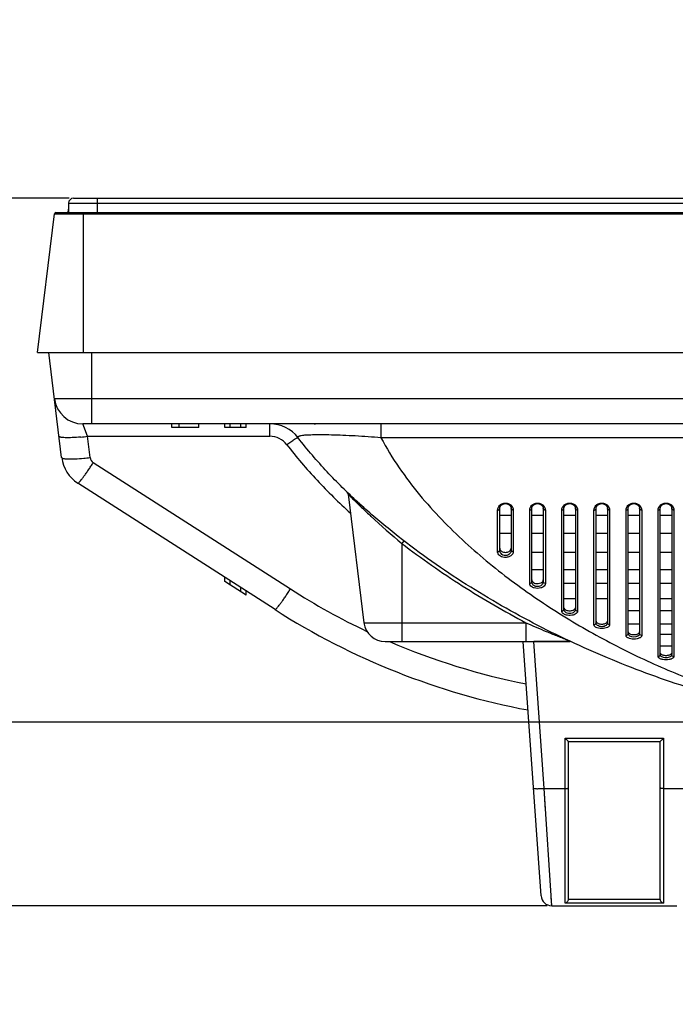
# Model space of a CAD drawing. Header units: millimetres. Extents: x -6054 to 364, y -1866 to 3094.
# Tile 220 of 256: x -4737 to -4646, y 1445 to 1583. Entities that reach past the tile are written whole.
import ezdxf

# ---------------------------------------------------------------- set-up
doc = ezdxf.new("R2010")
doc.units = ezdxf.units.MM
doc.header["$LTSCALE"] = 65.395
doc.header["$PDSIZE"] = 0.05
doc.layers.get('0').update_dxf_attribs({"linetype": 'CONTINUOUS'})
doc.layers.get('Defpoints').update_dxf_attribs({"linetype": 'CONTINUOUS'})
doc.layers.add('DIM', color=3, linetype='CONTINUOUS')
doc.styles.get("Standard").update_dxf_attribs({"font": 'arial.ttf'})
doc.dimstyles.new('ISO-25', dxfattribs={"dimtxt": 2.5, "dimasz": 2.5, "dimexe": 1.25, "dimexo": 0.625, "dimtad": 1, "dimtxsty": 'STANDARD', "dimcen": 2.5, "dimadec": 0, "dimazin": 0, "dimtfac": 1, "dimtmove": 0, "dimatfit": 3, "dimfxl": 1, "dimarcsym": 0})

# ---------------------------------------------------------------- blocks, each defined once
blk = doc.blocks.new('*D27')
at = {"layer": 'Defpoints', "color": 0}
for p in [(-4729.94, 1557.55), (-4951.47, 1458.45), (-4662.94, 1458.45)]:
    blk.add_point(p, dxfattribs=at)
at = {"layer": 'DIM', "color": 3, "lineweight": -2}
for p, q in [((-4730.57, 1557.55), (-4952.72, 1557.55)), ((-4951.47, 1542.55), (-4951.47, 1473.45)), ((-4663.56, 1458.45), (-4952.72, 1458.45))]:
    blk.add_line(p, q, dxfattribs=at)
at = {"layer": 'DIM', "color": 3}
for points in [[(-4948.97, 1542.55), (-4953.97, 1542.55), (-4951.47, 1557.55)], [(-4953.97, 1473.45), (-4948.97, 1473.45), (-4951.47, 1458.45)]]:
    blk.add_solid(points, dxfattribs=at)
at = {"layer": 'DIM', "color": 2, "insert": (-4969.28, 1508), "char_height": 20, "attachment_point": 5, "rotation": 90}
blk.add_mtext('99  [3,902]', dxfattribs=at)
blk = doc.blocks.new('*D29')
at = {"layer": 'Defpoints', "color": 0}
for p in [(-4729.94, 1557.55), (-4793.11, 1484.17), (-4590.17, 1484.17)]:
    blk.add_point(p, dxfattribs=at)
at = {"layer": 'DIM', "color": 3, "lineweight": -2}
for p, q in [((-4730.57, 1557.55), (-4794.36, 1557.55)), ((-4793.11, 1542.55), (-4793.11, 1499.17)), ((-4590.8, 1484.17), (-4794.36, 1484.17))]:
    blk.add_line(p, q, dxfattribs=at)
at = {"layer": 'DIM', "color": 3}
for points in [[(-4790.61, 1542.55), (-4795.61, 1542.55), (-4793.11, 1557.55)], [(-4795.61, 1499.17), (-4790.61, 1499.17), (-4793.11, 1484.17)]]:
    blk.add_solid(points, dxfattribs=at)
at = {"layer": 'DIM', "color": 2, "insert": (-4810.92, 1520.86), "char_height": 20, "attachment_point": 5, "rotation": 90}
blk.add_mtext('73  [2,889]', dxfattribs=at)

msp = doc.modelspace()

# ---------------------------------------------------------------- linework, layer by layer
at = {"linetype": 'Continuous'}
for p, q in [((-4729.94, 1557.55), (-3056.4, 1557.55)), ((-4726.64, 1557.55), (-4726.64, 1555.55)), ((-4730.68, 1555.55), (-4730.64, 1556.03)), ((-4730.64, 1556.85), (-4730.64, 1555.55)), ((-4730.64, 1556.85), (-3055.7, 1556.85)), ((-4734.98, 1535.95), (-4732.59, 1555.38)), ((-4732.59, 1555.38), (-3053.75, 1555.38)), ((-4732.4, 1555.55), (-3053.95, 1555.55)), ((-4728.57, 1555.55), (-4728.57, 1535.95)), ((-4734.98, 1535.95), (-3051.37, 1535.95)), ((-4731.61, 1521.23), (-4733.41, 1535.95)), ((-4727.41, 1535.95), (-4727.41, 1525.95)), ((-3053.73, 1529.47), (-4732.62, 1529.47)), ((-4728, 1524.2), (-4728.65, 1525.95)), ((-3057.7, 1525.95), (-4728.65, 1525.95)), ((-4716.18, 1525.45), (-4716.18, 1525.95)), ((-4712.39, 1525.45), (-4716.18, 1525.45)), ((-4715.15, 1525.45), (-4715.15, 1525.95)), ((-4712.39, 1525.45), (-4712.39, 1525.95)), ((-4708.74, 1525.45), (-4708.74, 1525.95)), ((-4705.74, 1525.45), (-4708.74, 1525.45)), ((-4707.99, 1525.45), (-4707.99, 1525.95)), ((-4706.49, 1525.45), (-4706.49, 1525.95)), ((-4705.74, 1525.45), (-4705.74, 1525.95)), ((-4702.44, 1524.2), (-4702.44, 1525.95)), ((-4686.86, 1525.95), (-4686.86, 1524)), ((-4727.63, 1521.23), (-4728, 1524.2)), ((-4728, 1524.2), (-4702.44, 1524.2)), ((-3099.49, 1524), (-4686.86, 1524)), ((-4699.55, 1502.81), (-4727.18, 1520.51)), ((-4701.7, 1499.93), (-4729.34, 1517.62)), ((-4691.46, 1516.09), (-4689.25, 1498.09)), ((-4670.22, 1508.28), (-4670.22, 1514.36)), ((-4668.62, 1514.36), (-4668.62, 1508.28)), ((-4665.72, 1503.84), (-4665.72, 1514.36)), ((-4664.12, 1514.36), (-4664.12, 1503.84)), ((-4661.22, 1499.98), (-4661.22, 1514.36)), ((-4659.62, 1514.36), (-4659.62, 1499.98)), ((-4656.72, 1498.1), (-4656.72, 1514.36)), ((-4655.12, 1514.36), (-4655.12, 1498.1)), ((-4652.22, 1496.59), (-4652.22, 1514.36)), ((-4650.62, 1514.36), (-4650.62, 1496.59)), ((-4647.72, 1493.63), (-4647.72, 1514.36)), ((-4646.12, 1514.36), (-4646.12, 1493.63)), ((-4688.86, 1513.85), (-4688.88, 1513.87)), ((-4688.84, 1513.84), (-4688.86, 1513.85)), ((-4670.52, 1508.04), (-4670.52, 1513.87)), ((-4668.62, 1513.1), (-4670.22, 1513.1)), ((-4668.32, 1513.87), (-4668.32, 1508.04)), ((-4666.02, 1503.59), (-4666.02, 1513.87)), ((-4664.12, 1513.1), (-4665.72, 1513.1)), ((-4663.82, 1513.87), (-4663.82, 1503.59)), ((-4661.52, 1499.71), (-4661.52, 1513.87)), ((-4659.62, 1513.1), (-4661.22, 1513.1)), ((-4659.32, 1513.87), (-4659.32, 1499.71)), ((-4657.02, 1497.83), (-4657.02, 1513.87)), ((-4655.12, 1513.1), (-4656.72, 1513.1)), ((-4654.82, 1513.87), (-4654.82, 1497.83)), ((-4652.52, 1496.32), (-4652.52, 1513.87)), ((-4650.62, 1513.1), (-4652.22, 1513.1)), ((-4650.32, 1513.87), (-4650.32, 1496.32)), ((-4648.02, 1493.36), (-4648.02, 1513.87)), ((-4646.12, 1513.1), (-4647.72, 1513.1)), ((-4645.82, 1513.87), (-4645.82, 1493.36)), ((-4668.62, 1510.58), (-4670.22, 1510.58)), ((-4664.12, 1510.58), (-4665.72, 1510.58)), ((-4659.62, 1510.58), (-4661.22, 1510.58)), ((-4655.12, 1510.58), (-4656.72, 1510.58)), ((-4650.62, 1510.58), (-4652.22, 1510.58)), ((-4646.12, 1510.58), (-4647.72, 1510.58)), ((-4683.92, 1509.19), (-4683.92, 1495.45)), ((-4664.12, 1507.95), (-4665.72, 1507.95)), ((-4659.62, 1507.95), (-4661.22, 1507.95)), ((-4655.12, 1507.95), (-4656.72, 1507.95)), ((-4650.62, 1507.95), (-4652.22, 1507.95)), ((-4646.12, 1507.95), (-4647.72, 1507.95)), ((-4664.12, 1505.52), (-4665.72, 1505.52)), ((-4659.62, 1505.52), (-4661.22, 1505.52)), ((-4655.12, 1505.52), (-4656.72, 1505.52)), ((-4650.62, 1505.52), (-4652.22, 1505.52)), ((-4646.12, 1505.52), (-4647.72, 1505.52)), ((-4708.74, 1503.85), (-4708.74, 1504.44)), ((-4705.74, 1501.93), (-4708.74, 1503.85)), ((-4707.99, 1503.37), (-4707.99, 1503.96)), ((-4659.62, 1503.58), (-4661.22, 1503.58)), ((-4655.12, 1503.58), (-4656.72, 1503.58)), ((-4650.62, 1503.58), (-4652.22, 1503.58)), ((-4646.12, 1503.58), (-4647.72, 1503.58)), ((-4706.49, 1502.41), (-4706.49, 1503)), ((-4705.74, 1501.93), (-4705.74, 1502.52)), ((-4659.62, 1501.46), (-4661.22, 1501.46)), ((-4655.12, 1501.46), (-4656.72, 1501.46)), ((-4650.62, 1501.46), (-4652.22, 1501.46)), ((-4646.12, 1501.46), (-4647.72, 1501.46)), ((-4650.62, 1499.76), (-4652.22, 1499.76)), ((-4646.12, 1499.76), (-4647.72, 1499.76)), ((-4689.25, 1498.09), (-4666.55, 1498.09)), ((-4666.55, 1498.09), (-4666.55, 1495.45)), ((-4650.62, 1497.91), (-4652.22, 1497.91)), ((-4646.12, 1497.91), (-4647.72, 1497.91)), ((-4646.12, 1496.43), (-4647.72, 1496.43)), ((-4686.27, 1495.45), (-4660.35, 1495.45)), ((-4664.43, 1459.85), (-4666.92, 1495.45)), ((-4663.99, 1474.88), (-4665.43, 1495.45)), ((-4660.35, 1495.45), (-4665.43, 1495.45)), ((-4646.12, 1494.81), (-4647.72, 1494.81)), ((-4661.07, 1458.82), (-4661.07, 1481.91)), ((-4661.07, 1481.91), (-4647.27, 1481.91)), ((-4660.58, 1481.45), (-4647.77, 1481.45)), ((-4660.57, 1459.42), (-4660.57, 1481.45)), ((-4647.77, 1481.45), (-4647.77, 1459.42)), ((-4647.27, 1481.91), (-4647.27, 1458.82)), ((-4662.94, 1458.45), (-4663.99, 1474.88)), ((-4663.99, 1474.88), (-4661.07, 1474.88)), ((-4647.27, 1474.88), (-4644.36, 1474.88)), ((-4663, 1459.39), (-4663.03, 1459.91)), ((-4647.76, 1459.31), (-4660.58, 1459.31)), ((-4662.94, 1458.45), (-4645.41, 1458.45)), ((-4647.27, 1458.82), (-4661.07, 1458.82))]:
    msp.add_line(p, q, dxfattribs=at)
for points in [[(-4670.22, 1514.09), (-4670.22, 1514.11), (-4670.22, 1514.14), (-4670.22, 1514.17), (-4670.21, 1514.2), (-4670.21, 1514.23), (-4670.2, 1514.26)], [(-4670.2, 1514.26), (-4670.19, 1514.29), (-4670.17, 1514.32), (-4670.16, 1514.35), (-4670.15, 1514.38), (-4670.13, 1514.41), (-4670.11, 1514.44), (-4670.09, 1514.47), (-4670.07, 1514.49), (-4670.05, 1514.52), (-4670.02, 1514.55), (-4670, 1514.57), (-4669.97, 1514.59), (-4669.94, 1514.61), (-4669.91, 1514.63), (-4669.88, 1514.65), (-4669.85, 1514.67), (-4669.82, 1514.69), (-4669.79, 1514.7), (-4669.76, 1514.72), (-4669.73, 1514.73), (-4669.7, 1514.74), (-4669.66, 1514.75), (-4669.63, 1514.76), (-4669.6, 1514.76), (-4669.56, 1514.77), (-4669.53, 1514.78), (-4669.49, 1514.78), (-4669.46, 1514.78), (-4669.42, 1514.78), (-4669.39, 1514.78), (-4669.35, 1514.78), (-4669.32, 1514.78), (-4669.29, 1514.77), (-4669.25, 1514.77), (-4669.22, 1514.76), (-4669.19, 1514.75), (-4669.15, 1514.74), (-4669.12, 1514.73), (-4669.09, 1514.72), (-4669.06, 1514.7), (-4669.03, 1514.69), (-4669, 1514.67), (-4668.97, 1514.65), (-4668.94, 1514.64), (-4668.91, 1514.62), (-4668.88, 1514.59), (-4668.85, 1514.57), (-4668.83, 1514.55), (-4668.8, 1514.52), (-4668.78, 1514.5), (-4668.76, 1514.47), (-4668.74, 1514.44), (-4668.72, 1514.41), (-4668.7, 1514.39), (-4668.69, 1514.36), (-4668.67, 1514.33), (-4668.66, 1514.3), (-4668.65, 1514.27)], [(-4668.65, 1514.27), (-4668.64, 1514.24), (-4668.63, 1514.2), (-4668.63, 1514.17), (-4668.63, 1514.14), (-4668.62, 1514.11), (-4668.62, 1514.09)], [(-4665.72, 1514.09), (-4665.72, 1514.11), (-4665.72, 1514.14), (-4665.72, 1514.17), (-4665.71, 1514.2), (-4665.71, 1514.23), (-4665.7, 1514.26)], [(-4665.7, 1514.26), (-4665.69, 1514.29), (-4665.67, 1514.32), (-4665.66, 1514.35), (-4665.65, 1514.38), (-4665.63, 1514.41), (-4665.61, 1514.44), (-4665.59, 1514.47), (-4665.57, 1514.49), (-4665.55, 1514.52), (-4665.52, 1514.55), (-4665.5, 1514.57), (-4665.47, 1514.59), (-4665.44, 1514.61), (-4665.41, 1514.63), (-4665.38, 1514.65), (-4665.35, 1514.67), (-4665.32, 1514.69), (-4665.29, 1514.7), (-4665.26, 1514.72), (-4665.23, 1514.73), (-4665.2, 1514.74), (-4665.16, 1514.75), (-4665.13, 1514.76), (-4665.1, 1514.76), (-4665.06, 1514.77), (-4665.03, 1514.78), (-4664.99, 1514.78), (-4664.96, 1514.78), (-4664.92, 1514.78), (-4664.89, 1514.78), (-4664.85, 1514.78), (-4664.82, 1514.78), (-4664.79, 1514.77), (-4664.75, 1514.77), (-4664.72, 1514.76), (-4664.69, 1514.75), (-4664.65, 1514.74), (-4664.62, 1514.73), (-4664.59, 1514.72), (-4664.56, 1514.7), (-4664.53, 1514.69), (-4664.5, 1514.67), (-4664.47, 1514.65), (-4664.44, 1514.64), (-4664.41, 1514.62), (-4664.38, 1514.59), (-4664.35, 1514.57), (-4664.33, 1514.55), (-4664.3, 1514.52), (-4664.28, 1514.5), (-4664.26, 1514.47), (-4664.24, 1514.44), (-4664.22, 1514.41), (-4664.2, 1514.39), (-4664.19, 1514.36), (-4664.17, 1514.33), (-4664.16, 1514.3), (-4664.15, 1514.27)], [(-4664.15, 1514.27), (-4664.14, 1514.24), (-4664.13, 1514.2), (-4664.13, 1514.17), (-4664.13, 1514.14), (-4664.12, 1514.11), (-4664.12, 1514.09)], [(-4661.22, 1514.09), (-4661.22, 1514.11), (-4661.22, 1514.14), (-4661.22, 1514.17), (-4661.21, 1514.2), (-4661.21, 1514.23), (-4661.2, 1514.26)], [(-4661.2, 1514.26), (-4661.19, 1514.29), (-4661.17, 1514.32), (-4661.16, 1514.35), (-4661.15, 1514.38), (-4661.13, 1514.41), (-4661.11, 1514.44), (-4661.09, 1514.47), (-4661.07, 1514.49), (-4661.05, 1514.52), (-4661.02, 1514.55), (-4661, 1514.57), (-4660.97, 1514.59), (-4660.94, 1514.61), (-4660.91, 1514.63), (-4660.88, 1514.65), (-4660.85, 1514.67), (-4660.82, 1514.69), (-4660.79, 1514.7), (-4660.76, 1514.72), (-4660.73, 1514.73), (-4660.7, 1514.74), (-4660.66, 1514.75), (-4660.63, 1514.76), (-4660.6, 1514.76), (-4660.56, 1514.77), (-4660.53, 1514.78), (-4660.49, 1514.78), (-4660.46, 1514.78), (-4660.42, 1514.78), (-4660.39, 1514.78), (-4660.35, 1514.78), (-4660.32, 1514.78), (-4660.29, 1514.77), (-4660.25, 1514.77), (-4660.22, 1514.76), (-4660.19, 1514.75), (-4660.15, 1514.74), (-4660.12, 1514.73), (-4660.09, 1514.72), (-4660.06, 1514.7), (-4660.03, 1514.69), (-4660, 1514.67), (-4659.97, 1514.65), (-4659.94, 1514.64), (-4659.91, 1514.62), (-4659.88, 1514.59), (-4659.85, 1514.57), (-4659.83, 1514.55), (-4659.8, 1514.52), (-4659.78, 1514.5), (-4659.76, 1514.47), (-4659.74, 1514.44), (-4659.72, 1514.41), (-4659.7, 1514.39), (-4659.69, 1514.36), (-4659.67, 1514.33), (-4659.66, 1514.3), (-4659.65, 1514.27)], [(-4659.65, 1514.27), (-4659.64, 1514.24), (-4659.63, 1514.2), (-4659.63, 1514.17), (-4659.63, 1514.14), (-4659.62, 1514.11), (-4659.62, 1514.09)], [(-4656.72, 1514.09), (-4656.72, 1514.11), (-4656.72, 1514.14), (-4656.72, 1514.17), (-4656.71, 1514.2), (-4656.71, 1514.23), (-4656.7, 1514.26)], [(-4656.7, 1514.26), (-4656.69, 1514.29), (-4656.67, 1514.32), (-4656.66, 1514.35), (-4656.65, 1514.38), (-4656.63, 1514.41), (-4656.61, 1514.44), (-4656.59, 1514.47), (-4656.57, 1514.49), (-4656.55, 1514.52), (-4656.52, 1514.55), (-4656.5, 1514.57), (-4656.47, 1514.59), (-4656.44, 1514.61), (-4656.41, 1514.63), (-4656.38, 1514.65), (-4656.35, 1514.67), (-4656.32, 1514.69), (-4656.29, 1514.7), (-4656.26, 1514.72), (-4656.23, 1514.73), (-4656.2, 1514.74), (-4656.16, 1514.75), (-4656.13, 1514.76), (-4656.1, 1514.76), (-4656.06, 1514.77), (-4656.03, 1514.78), (-4655.99, 1514.78), (-4655.96, 1514.78), (-4655.92, 1514.78), (-4655.89, 1514.78), (-4655.85, 1514.78), (-4655.82, 1514.78), (-4655.79, 1514.77), (-4655.75, 1514.77), (-4655.72, 1514.76), (-4655.69, 1514.75), (-4655.65, 1514.74), (-4655.62, 1514.73), (-4655.59, 1514.72), (-4655.56, 1514.7), (-4655.53, 1514.69), (-4655.5, 1514.67), (-4655.47, 1514.65), (-4655.44, 1514.64), (-4655.41, 1514.62), (-4655.38, 1514.59), (-4655.35, 1514.57), (-4655.33, 1514.55), (-4655.3, 1514.52), (-4655.28, 1514.5), (-4655.26, 1514.47), (-4655.24, 1514.44), (-4655.22, 1514.41), (-4655.2, 1514.39), (-4655.19, 1514.36), (-4655.17, 1514.33), (-4655.16, 1514.3), (-4655.15, 1514.27)], [(-4655.15, 1514.27), (-4655.14, 1514.24), (-4655.13, 1514.2), (-4655.13, 1514.17), (-4655.13, 1514.14), (-4655.12, 1514.11), (-4655.12, 1514.09)], [(-4652.22, 1514.09), (-4652.22, 1514.11), (-4652.22, 1514.14), (-4652.22, 1514.17), (-4652.21, 1514.2), (-4652.21, 1514.23), (-4652.2, 1514.26)], [(-4652.2, 1514.26), (-4652.19, 1514.29), (-4652.17, 1514.32), (-4652.16, 1514.35), (-4652.15, 1514.38), (-4652.13, 1514.41), (-4652.11, 1514.44), (-4652.09, 1514.47), (-4652.07, 1514.49), (-4652.05, 1514.52), (-4652.02, 1514.55), (-4652, 1514.57), (-4651.97, 1514.59), (-4651.94, 1514.61), (-4651.91, 1514.63), (-4651.88, 1514.65), (-4651.85, 1514.67), (-4651.82, 1514.69), (-4651.79, 1514.7), (-4651.76, 1514.72), (-4651.73, 1514.73), (-4651.7, 1514.74), (-4651.66, 1514.75), (-4651.63, 1514.76), (-4651.6, 1514.76), (-4651.56, 1514.77), (-4651.53, 1514.78), (-4651.49, 1514.78), (-4651.46, 1514.78), (-4651.42, 1514.78), (-4651.39, 1514.78), (-4651.35, 1514.78), (-4651.32, 1514.78), (-4651.29, 1514.77), (-4651.25, 1514.77), (-4651.22, 1514.76), (-4651.19, 1514.75), (-4651.15, 1514.74), (-4651.12, 1514.73), (-4651.09, 1514.72), (-4651.06, 1514.7), (-4651.03, 1514.69), (-4651, 1514.67), (-4650.97, 1514.65), (-4650.94, 1514.64), (-4650.91, 1514.62), (-4650.88, 1514.59), (-4650.85, 1514.57), (-4650.83, 1514.55), (-4650.8, 1514.52), (-4650.78, 1514.5), (-4650.76, 1514.47), (-4650.74, 1514.44), (-4650.72, 1514.41), (-4650.7, 1514.39), (-4650.69, 1514.36), (-4650.67, 1514.33), (-4650.66, 1514.3), (-4650.65, 1514.27)], [(-4650.65, 1514.27), (-4650.64, 1514.24), (-4650.63, 1514.2), (-4650.63, 1514.17), (-4650.63, 1514.14), (-4650.62, 1514.11), (-4650.62, 1514.09)], [(-4647.72, 1514.09), (-4647.72, 1514.11), (-4647.72, 1514.14), (-4647.72, 1514.17), (-4647.71, 1514.2), (-4647.71, 1514.23), (-4647.7, 1514.26)], [(-4647.7, 1514.26), (-4647.69, 1514.29), (-4647.67, 1514.32), (-4647.66, 1514.35), (-4647.65, 1514.38), (-4647.63, 1514.41), (-4647.61, 1514.44), (-4647.59, 1514.47), (-4647.57, 1514.49), (-4647.55, 1514.52), (-4647.52, 1514.55), (-4647.5, 1514.57), (-4647.47, 1514.59), (-4647.44, 1514.61), (-4647.41, 1514.63), (-4647.38, 1514.65), (-4647.35, 1514.67), (-4647.32, 1514.69), (-4647.29, 1514.7), (-4647.26, 1514.72), (-4647.23, 1514.73), (-4647.2, 1514.74), (-4647.16, 1514.75), (-4647.13, 1514.76), (-4647.1, 1514.76), (-4647.06, 1514.77), (-4647.03, 1514.78), (-4646.99, 1514.78), (-4646.96, 1514.78), (-4646.92, 1514.78), (-4646.89, 1514.78), (-4646.85, 1514.78), (-4646.82, 1514.78), (-4646.79, 1514.77), (-4646.75, 1514.77), (-4646.72, 1514.76), (-4646.69, 1514.75), (-4646.65, 1514.74), (-4646.62, 1514.73), (-4646.59, 1514.72), (-4646.56, 1514.7), (-4646.53, 1514.69), (-4646.5, 1514.67), (-4646.47, 1514.65), (-4646.44, 1514.64), (-4646.41, 1514.62), (-4646.38, 1514.59), (-4646.35, 1514.57), (-4646.33, 1514.55), (-4646.3, 1514.52), (-4646.28, 1514.5), (-4646.26, 1514.47), (-4646.24, 1514.44), (-4646.22, 1514.41), (-4646.2, 1514.39), (-4646.19, 1514.36), (-4646.17, 1514.33), (-4646.16, 1514.3), (-4646.15, 1514.27)], [(-4646.15, 1514.27), (-4646.14, 1514.24), (-4646.13, 1514.2), (-4646.13, 1514.17), (-4646.13, 1514.14), (-4646.12, 1514.11), (-4646.12, 1514.09)], [(-4663.8, 1471.86), (-4663.89, 1473.36), (-4663.99, 1474.88)], [(-4662.94, 1458.45), (-4662.94, 1458.51), (-4662.95, 1458.69)]]:
    msp.add_lwpolyline(points, dxfattribs=at)
for centre, radius, start, end in [((-4729.94, 1556.85), 0.7, 90, 180), ((-4732.4, 1555.35), 0.2, 90, 173), ((-4728.65, 1529.95), 4, 187, 270), ((-4702.44, 1520.95), 5, 37.5641, 90), ((-4702.44, 1520.95), 8, 37.5641, 38.6881), ((-4731.88, 1556.28), 32.31, 275.2331, 276.9014), ((-4702.44, 1521.2), 3, 37.5641, 90), ((-4697.53, 1521.27), 3.05, 99.6584, 101.3092), ((-4726.64, 1521.84), 5, 187, 237.3738), ((-4731.48, 1552.93), 31.94, 275.3247, 276.9118), ((-4726.64, 1521.35), 1, 187, 237.3738), ((-4775.2, 1551.7), 57.26, 326.3988, 326.9889), ((-4691.95, 1516.03), 0.5, 7, 46.0419), ((-4628.82, 1581.7), 90.6, 227.5363, 228.4755), ((-4618.69, 1588.22), 102.47, 227.2313, 230.4597), ((-4669.93, 1508.04), 0.597, 180.0068, 187.2776), ((-4747.57, 1534.02), 57.27, 326.4011, 326.9888), ((-4647.79, 1583.67), 96, 237.3738, 244.691), ((-4647.79, 1584.15), 100, 237.3738, 259.3579), ((-4686.27, 1498.45), 3, 187, 270), ((-4647.79, 1583.67), 96, 246.7674, 258.7542), ((-4660.35, 1495.15), 0.3, 75.1974, 89.9996), ((-4662.94, 1459.95), 1.5, 184, 270), ((-4661.1, 1459.42), 0.529, 347.9033, 359.9878), ((-4647.24, 1459.42), 0.529, 180.0122, 192.0967)]:
    msp.add_arc(centre, radius, start, end, dxfattribs=at)
for points, knots in [([(-4728.94, 1524.1), (-4729.33, 1524.06), (-4730.06, 1524.01), (-4730.9, 1523.99), (-4731.4, 1524.02), (-4731.61, 1524.04), (-4731.73, 1524.06), (-4731.83, 1524.09), (-4731.91, 1524.12), (-4731.97, 1524.17), (-4731.97, 1524.2)], [0, 0, 0, 0, 0.389519, 0.703679, 0.822069, 0.870255, 0.910788, 0.943595, 0.968839, 1, 1, 1, 1]), ([(-4700.06, 1523.03), (-4699.87, 1523.17), (-4699.59, 1523.38), (-4699.23, 1523.62), (-4699, 1523.77), (-4698.8, 1523.89), (-4698.67, 1523.96), (-4698.58, 1524), (-4698.53, 1524.01), (-4698.49, 1524.02), (-4698.48, 1524)], [0, 0, 0, 0, 0.382515, 0.5531, 0.70191, 0.823914, 0.915155, 0.948425, 0.973312, 1, 1, 1, 1]), ([(-4698.13, 1524.26), (-4698.2, 1524.25), (-4698.29, 1524.23), (-4698.4, 1524.18), (-4698.47, 1524.15), (-4698.52, 1524.08), (-4698.5, 1524.02), (-4698.48, 1524)], [0, 0, 0, 0, 0.41229, 0.56343, 0.681711, 0.843375, 1, 1, 1, 1]), ([(-4616.52, 1484.16), (-4618.28, 1484.19), (-4622.08, 1484.41), (-4627.77, 1485.12), (-4633.64, 1486.24), (-4639.36, 1487.65), (-4644.95, 1489.33), (-4652.25, 1491.89), (-4661.09, 1495.66), (-4669.58, 1500.14), (-4676.14, 1504.19), (-4680.95, 1507.47), (-4685.61, 1511.03), (-4690.13, 1514.9), (-4693.73, 1518.44), (-4696.49, 1521.52), (-4697.83, 1523.15), (-4698.48, 1524)], [0, 0, 0, 0, 0.052214, 0.115399, 0.178585, 0.241771, 0.304957, 0.368142, 0.494514, 0.620885, 0.684071, 0.747257, 0.810443, 0.873628, 0.936814, 0.968407, 1, 1, 1, 1]), ([(-4686.86, 1524), (-4688.06, 1524.1), (-4689.84, 1524.22), (-4692.16, 1524.33), (-4693.75, 1524.38), (-4695.17, 1524.41), (-4696.37, 1524.4), (-4697.3, 1524.36), (-4697.83, 1524.32), (-4698.04, 1524.28)], [0, 0, 0, 0, 0.322881, 0.477688, 0.621846, 0.750141, 0.857863, 0.941637, 1, 1, 1, 1]), ([(-4686.86, 1524), (-4686.1, 1522.55), (-4684.41, 1519.8), (-4681.52, 1515.99), (-4678.4, 1512.52), (-4674.05, 1508.3), (-4668.28, 1503.6), (-4660.98, 1498.71), (-4653.45, 1494.51), (-4645.75, 1490.97), (-4637.92, 1488.07), (-4632.61, 1486.58), (-4629.94, 1485.97)], [0, 0, 0, 0, 0.069869, 0.137658, 0.20393, 0.269036, 0.396532, 0.521284, 0.64382, 0.764408, 0.883149, 1, 1, 1, 1]), ([(-4700.06, 1523.03), (-4698.73, 1521.3), (-4695.88, 1517.98), (-4692.75, 1514.92), (-4691.14, 1513.45)], [0, 0, 0, 0, 0.499804, 1, 1, 1, 1]), ([(-4731.61, 1521.23), (-4731.6, 1521.19), (-4731.55, 1521.15), (-4731.46, 1521.12), (-4731.36, 1521.09), (-4731.23, 1521.07), (-4731.02, 1521.05), (-4730.51, 1521.02), (-4729.65, 1521.04), (-4728.92, 1521.09), (-4728.51, 1521.13)], [0, 0, 0, 0, 0.031046, 0.056312, 0.08918, 0.129804, 0.178102, 0.296738, 0.611173, 1, 1, 1, 1]), ([(-4729.34, 1517.62), (-4729.33, 1517.62), (-4729.3, 1517.62), (-4729.24, 1517.67), (-4729.12, 1517.78), (-4728.95, 1517.98), (-4728.73, 1518.26), (-4728.47, 1518.62), (-4728.17, 1519.04), (-4727.84, 1519.51), (-4727.62, 1519.84), (-4727.51, 1520.01)], [0, 0, 0, 0, 0.008458, 0.023636, 0.078576, 0.166546, 0.285612, 0.432717, 0.603964, 0.794769, 1, 1, 1, 1]), ([(-4691.46, 1516.09), (-4691.46, 1516.08), (-4691.45, 1516.08), (-4691.44, 1516.07), (-4691.42, 1516.04), (-4691.39, 1516.01), (-4691.35, 1515.98), (-4691.28, 1515.91), (-4691.18, 1515.81), (-4691.04, 1515.66), (-4690.87, 1515.5), (-4690.68, 1515.31), (-4690.39, 1515.02), (-4689.99, 1514.62), (-4689.46, 1514.11), (-4688.88, 1513.56), (-4688.48, 1513.19), (-4688.27, 1512.99)], [0, 0, 0, 0, 0.001381, 0.005515, 0.01237, 0.0219, 0.034038, 0.048705, 0.085253, 0.13072, 0.184221, 0.244877, 0.311853, 0.4618, 0.62894, 0.809341, 1, 1, 1, 1]), ([(-4670.52, 1513.87), (-4670.52, 1513.98), (-4670.47, 1514.22), (-4670.26, 1514.55), (-4669.9, 1514.8), (-4669.42, 1514.89), (-4668.95, 1514.8), (-4668.59, 1514.55), (-4668.37, 1514.22), (-4668.32, 1513.98), (-4668.32, 1513.87)], [0, 0, 0, 0, 0.104682, 0.21856, 0.349751, 0.499989, 0.650234, 0.781434, 0.895316, 1, 1, 1, 1]), ([(-4666.02, 1513.87), (-4666.02, 1513.98), (-4665.97, 1514.22), (-4665.76, 1514.55), (-4665.4, 1514.8), (-4664.92, 1514.89), (-4664.45, 1514.8), (-4664.09, 1514.55), (-4663.87, 1514.22), (-4663.82, 1513.98), (-4663.82, 1513.87)], [0, 0, 0, 0, 0.104682, 0.21856, 0.349751, 0.499989, 0.650234, 0.781434, 0.895316, 1, 1, 1, 1]), ([(-4661.52, 1513.87), (-4661.52, 1513.98), (-4661.47, 1514.22), (-4661.26, 1514.55), (-4660.9, 1514.8), (-4660.42, 1514.89), (-4659.95, 1514.8), (-4659.59, 1514.55), (-4659.37, 1514.22), (-4659.32, 1513.98), (-4659.32, 1513.87)], [0, 0, 0, 0, 0.104682, 0.21856, 0.349751, 0.499989, 0.650234, 0.781434, 0.895316, 1, 1, 1, 1]), ([(-4657.02, 1513.87), (-4657.02, 1513.98), (-4656.97, 1514.22), (-4656.76, 1514.55), (-4656.4, 1514.8), (-4655.92, 1514.89), (-4655.45, 1514.8), (-4655.09, 1514.55), (-4654.87, 1514.22), (-4654.82, 1513.98), (-4654.82, 1513.87)], [0, 0, 0, 0, 0.104682, 0.21856, 0.349751, 0.499989, 0.650234, 0.781434, 0.895316, 1, 1, 1, 1]), ([(-4652.52, 1513.87), (-4652.52, 1513.98), (-4652.47, 1514.22), (-4652.26, 1514.55), (-4651.9, 1514.8), (-4651.42, 1514.89), (-4650.95, 1514.8), (-4650.59, 1514.55), (-4650.37, 1514.22), (-4650.32, 1513.98), (-4650.32, 1513.87)], [0, 0, 0, 0, 0.104682, 0.21856, 0.349751, 0.499989, 0.650234, 0.781434, 0.895316, 1, 1, 1, 1]), ([(-4648.02, 1513.87), (-4648.02, 1513.98), (-4647.97, 1514.22), (-4647.76, 1514.55), (-4647.4, 1514.8), (-4646.92, 1514.89), (-4646.45, 1514.8), (-4646.09, 1514.55), (-4645.87, 1514.22), (-4645.82, 1513.98), (-4645.82, 1513.87)], [0, 0, 0, 0, 0.104682, 0.21856, 0.349751, 0.499989, 0.650234, 0.781434, 0.895316, 1, 1, 1, 1]), ([(-4670.52, 1513.87), (-4670.48, 1513.87), (-4670.41, 1513.88), (-4670.31, 1513.92), (-4670.24, 1514), (-4670.22, 1514.06), (-4670.22, 1514.09)], [0, 0, 0, 0, 0.28207, 0.546535, 0.783879, 1, 1, 1, 1]), ([(-4668.32, 1513.87), (-4668.36, 1513.87), (-4668.44, 1513.88), (-4668.54, 1513.92), (-4668.61, 1514), (-4668.62, 1514.06), (-4668.62, 1514.09)], [0, 0, 0, 0, 0.28207, 0.546535, 0.783879, 1, 1, 1, 1]), ([(-4666.02, 1513.87), (-4665.98, 1513.87), (-4665.91, 1513.88), (-4665.81, 1513.92), (-4665.74, 1514), (-4665.72, 1514.06), (-4665.72, 1514.09)], [0, 0, 0, 0, 0.28207, 0.546535, 0.783879, 1, 1, 1, 1]), ([(-4663.82, 1513.87), (-4663.86, 1513.87), (-4663.94, 1513.88), (-4664.04, 1513.92), (-4664.11, 1514), (-4664.12, 1514.06), (-4664.12, 1514.09)], [0, 0, 0, 0, 0.28207, 0.546535, 0.783879, 1, 1, 1, 1]), ([(-4661.52, 1513.87), (-4661.48, 1513.87), (-4661.41, 1513.88), (-4661.31, 1513.92), (-4661.24, 1514), (-4661.22, 1514.06), (-4661.22, 1514.09)], [0, 0, 0, 0, 0.28207, 0.546535, 0.783879, 1, 1, 1, 1]), ([(-4659.32, 1513.87), (-4659.36, 1513.87), (-4659.44, 1513.88), (-4659.54, 1513.92), (-4659.61, 1514), (-4659.62, 1514.06), (-4659.62, 1514.09)], [0, 0, 0, 0, 0.28207, 0.546535, 0.783879, 1, 1, 1, 1]), ([(-4657.02, 1513.87), (-4656.98, 1513.87), (-4656.91, 1513.88), (-4656.81, 1513.92), (-4656.74, 1514), (-4656.72, 1514.06), (-4656.72, 1514.09)], [0, 0, 0, 0, 0.28207, 0.546535, 0.783879, 1, 1, 1, 1]), ([(-4654.82, 1513.87), (-4654.86, 1513.87), (-4654.94, 1513.88), (-4655.04, 1513.92), (-4655.11, 1514), (-4655.12, 1514.06), (-4655.12, 1514.09)], [0, 0, 0, 0, 0.28207, 0.546535, 0.783879, 1, 1, 1, 1]), ([(-4652.52, 1513.87), (-4652.48, 1513.87), (-4652.41, 1513.88), (-4652.31, 1513.92), (-4652.24, 1514), (-4652.22, 1514.06), (-4652.22, 1514.09)], [0, 0, 0, 0, 0.28207, 0.546535, 0.783879, 1, 1, 1, 1]), ([(-4650.32, 1513.87), (-4650.36, 1513.87), (-4650.44, 1513.88), (-4650.54, 1513.92), (-4650.61, 1514), (-4650.62, 1514.06), (-4650.62, 1514.09)], [0, 0, 0, 0, 0.28207, 0.546535, 0.783879, 1, 1, 1, 1]), ([(-4648.02, 1513.87), (-4647.98, 1513.87), (-4647.91, 1513.88), (-4647.81, 1513.92), (-4647.74, 1514), (-4647.72, 1514.06), (-4647.72, 1514.09)], [0, 0, 0, 0, 0.28207, 0.546535, 0.783879, 1, 1, 1, 1]), ([(-4645.82, 1513.87), (-4645.86, 1513.87), (-4645.94, 1513.88), (-4646.04, 1513.92), (-4646.11, 1514), (-4646.12, 1514.06), (-4646.12, 1514.09)], [0, 0, 0, 0, 0.28207, 0.546535, 0.783879, 1, 1, 1, 1]), ([(-4683.92, 1509.19), (-4683.89, 1509.24), (-4683.83, 1509.31), (-4683.76, 1509.39), (-4683.72, 1509.44), (-4683.68, 1509.48), (-4683.65, 1509.51), (-4683.63, 1509.52), (-4683.62, 1509.53), (-4683.62, 1509.53)], [0, 0, 0, 0, 0.386121, 0.557522, 0.706634, 0.828508, 0.919201, 0.976132, 1, 1, 1, 1]), ([(-4683.92, 1509.19), (-4681.2, 1507.1), (-4675.55, 1503.16), (-4669.59, 1499.7), (-4666.55, 1498.09)], [0, 0, 0, 0, 0.499842, 1, 1, 1, 1]), ([(-4670.52, 1508.04), (-4670.48, 1508.04), (-4670.41, 1508.05), (-4670.31, 1508.11), (-4670.24, 1508.19), (-4670.22, 1508.25), (-4670.22, 1508.28)], [0, 0, 0, 0, 0.274207, 0.534911, 0.775223, 1, 1, 1, 1]), ([(-4669.57, 1507.25), (-4669.7, 1507.26), (-4669.94, 1507.32), (-4670.24, 1507.49), (-4670.45, 1507.71), (-4670.51, 1507.88), (-4670.52, 1507.97)], [0, 0, 0, 0, 0.308564, 0.575438, 0.800843, 1, 1, 1, 1]), ([(-4670.22, 1508.53), (-4670.22, 1508.49), (-4670.22, 1508.44), (-4670.2, 1508.39), (-4670.2, 1508.38)], [0, 0, 0, 0, 0.745348, 1, 1, 1, 1]), ([(-4668.62, 1508.28), (-4668.62, 1508.19), (-4668.65, 1508.01), (-4668.8, 1507.75), (-4669.07, 1507.54), (-4669.42, 1507.46), (-4669.78, 1507.54), (-4670.04, 1507.75), (-4670.19, 1508.01), (-4670.22, 1508.19), (-4670.22, 1508.28)], [0, 0, 0, 0, 0.108985, 0.224045, 0.353149, 0.499991, 0.646838, 0.77595, 0.891013, 1, 1, 1, 1]), ([(-4670.2, 1508.38), (-4670.17, 1508.32), (-4670.1, 1508.2), (-4669.93, 1508.06), (-4669.7, 1507.97), (-4669.42, 1507.93), (-4669.15, 1507.97), (-4668.92, 1508.06), (-4668.74, 1508.2), (-4668.67, 1508.32), (-4668.65, 1508.38)], [0, 0, 0, 0, 0.099493, 0.214691, 0.349685, 0.5, 0.650315, 0.785309, 0.900507, 1, 1, 1, 1]), ([(-4668.32, 1508.04), (-4668.32, 1507.94), (-4668.39, 1507.71), (-4668.66, 1507.43), (-4669.08, 1507.26), (-4669.4, 1507.23), (-4669.57, 1507.25)], [0, 0, 0, 0, 0.19129, 0.413386, 0.687475, 1, 1, 1, 1]), ([(-4668.65, 1508.38), (-4668.65, 1508.39), (-4668.63, 1508.44), (-4668.62, 1508.49), (-4668.62, 1508.53)], [0, 0, 0, 0, 0.254652, 1, 1, 1, 1]), ([(-4668.32, 1508.04), (-4668.36, 1508.04), (-4668.44, 1508.05), (-4668.54, 1508.11), (-4668.61, 1508.19), (-4668.62, 1508.25), (-4668.62, 1508.28)], [0, 0, 0, 0, 0.274207, 0.534911, 0.775223, 1, 1, 1, 1]), ([(-4666.02, 1503.59), (-4665.95, 1503.59), (-4665.83, 1503.63), (-4665.74, 1503.74), (-4665.72, 1503.81), (-4665.72, 1503.84)], [0, 0, 0, 0, 0.523825, 0.768008, 1, 1, 1, 1]), ([(-4663.82, 1503.59), (-4663.82, 1503.55), (-4663.84, 1503.46), (-4663.92, 1503.28), (-4664.12, 1503.09), (-4664.49, 1502.93), (-4664.92, 1502.88), (-4665.36, 1502.93), (-4665.72, 1503.09), (-4665.93, 1503.28), (-4666.01, 1503.46), (-4666.02, 1503.55), (-4666.02, 1503.59)], [0, 0, 0, 0, 0.044827, 0.092036, 0.201353, 0.339053, 0.499991, 0.660933, 0.798641, 0.907962, 0.955171, 1, 1, 1, 1]), ([(-4665.72, 1504.08), (-4665.72, 1504.07), (-4665.72, 1504.01), (-4665.7, 1503.96), (-4665.68, 1503.92)], [0, 0, 0, 0, 0.244528, 1, 1, 1, 1]), ([(-4664.22, 1503.51), (-4664.26, 1503.45), (-4664.37, 1503.33), (-4664.6, 1503.2), (-4664.88, 1503.14), (-4665.17, 1503.17), (-4665.42, 1503.28), (-4665.6, 1503.45), (-4665.7, 1503.64), (-4665.72, 1503.78), (-4665.72, 1503.84)], [0, 0, 0, 0, 0.114132, 0.2444, 0.39067, 0.539695, 0.6752, 0.793605, 0.899721, 1, 1, 1, 1]), ([(-4665.68, 1503.92), (-4665.64, 1503.85), (-4665.49, 1503.7), (-4665.18, 1503.58), (-4664.82, 1503.56), (-4664.57, 1503.62), (-4664.46, 1503.67)], [0, 0, 0, 0, 0.1917, 0.440507, 0.729136, 1, 1, 1, 1]), ([(-4664.46, 1503.67), (-4664.42, 1503.69), (-4664.31, 1503.75), (-4664.21, 1503.84), (-4664.16, 1503.92)], [0, 0, 0, 0, 0.288629, 1, 1, 1, 1]), ([(-4664.12, 1503.84), (-4664.12, 1503.82), (-4664.13, 1503.7), (-4664.17, 1503.59), (-4664.22, 1503.51)], [0, 0, 0, 0, 0.244953, 1, 1, 1, 1]), ([(-4664.16, 1503.92), (-4664.16, 1503.93), (-4664.13, 1503.98), (-4664.12, 1504.04), (-4664.12, 1504.08)], [0, 0, 0, 0, 0.259878, 1, 1, 1, 1]), ([(-4663.82, 1503.59), (-4663.9, 1503.59), (-4664.01, 1503.63), (-4664.11, 1503.74), (-4664.12, 1503.81), (-4664.12, 1503.84)], [0, 0, 0, 0, 0.523825, 0.768008, 1, 1, 1, 1]), ([(-4701.7, 1499.93), (-4701.69, 1499.93), (-4701.67, 1499.93), (-4701.6, 1499.98), (-4701.49, 1500.09), (-4701.32, 1500.29), (-4701.09, 1500.57), (-4700.83, 1500.93), (-4700.53, 1501.35), (-4700.21, 1501.82), (-4699.98, 1502.15), (-4699.87, 1502.32)], [0, 0, 0, 0, 0.008456, 0.023635, 0.078581, 0.166558, 0.285634, 0.432747, 0.603995, 0.794791, 1, 1, 1, 1]), ([(-4661.52, 1499.71), (-4661.45, 1499.71), (-4661.33, 1499.75), (-4661.24, 1499.87), (-4661.22, 1499.94), (-4661.22, 1499.98)], [0, 0, 0, 0, 0.517959, 0.763771, 1, 1, 1, 1]), ([(-4660.73, 1499.13), (-4660.83, 1499.15), (-4661.01, 1499.19), (-4661.3, 1499.32), (-4661.47, 1499.49), (-4661.51, 1499.61)], [0, 0, 0, 0, 0.319299, 0.593498, 1, 1, 1, 1]), ([(-4661.22, 1500.2), (-4661.22, 1500.19), (-4661.22, 1500.14), (-4661.2, 1500.1), (-4661.18, 1500.07)], [0, 0, 0, 0, 0.242568, 1, 1, 1, 1]), ([(-4659.62, 1499.98), (-4659.62, 1499.9), (-4659.66, 1499.75), (-4659.83, 1499.55), (-4660.09, 1499.4), (-4660.42, 1499.35), (-4660.75, 1499.4), (-4661.02, 1499.55), (-4661.18, 1499.75), (-4661.22, 1499.9), (-4661.22, 1499.98)], [0, 0, 0, 0, 0.098931, 0.210379, 0.344481, 0.499995, 0.655513, 0.789618, 0.901068, 1, 1, 1, 1]), ([(-4661.18, 1500.07), (-4661.12, 1499.97), (-4660.95, 1499.85), (-4660.68, 1499.78), (-4660.42, 1499.75), (-4660.17, 1499.78), (-4659.9, 1499.85), (-4659.72, 1499.97), (-4659.66, 1500.07)], [0, 0, 0, 0, 0.20701, 0.346032, 0.5, 0.653968, 0.79299, 1, 1, 1, 1]), ([(-4659.32, 1499.71), (-4659.32, 1499.67), (-4659.34, 1499.58), (-4659.44, 1499.42), (-4659.65, 1499.27), (-4659.96, 1499.15), (-4660.33, 1499.1), (-4660.6, 1499.11), (-4660.73, 1499.13)], [0, 0, 0, 0, 0.079596, 0.167345, 0.326851, 0.527144, 0.759915, 1, 1, 1, 1]), ([(-4659.66, 1500.07), (-4659.66, 1500.08), (-4659.63, 1500.12), (-4659.62, 1500.17), (-4659.62, 1500.2)], [0, 0, 0, 0, 0.262987, 1, 1, 1, 1]), ([(-4659.32, 1499.71), (-4659.4, 1499.71), (-4659.52, 1499.75), (-4659.61, 1499.87), (-4659.62, 1499.94), (-4659.62, 1499.98)], [0, 0, 0, 0, 0.517959, 0.763771, 1, 1, 1, 1]), ([(-4666.55, 1498.09), (-4666.08, 1497.88), (-4665.14, 1497.47), (-4663.95, 1496.97), (-4663, 1496.58), (-4662.4, 1496.34), (-4661.92, 1496.15), (-4661.63, 1496.03), (-4661.39, 1495.93), (-4661.22, 1495.87), (-4661.05, 1495.8), (-4660.99, 1495.78), (-4660.88, 1495.74), (-4660.9, 1495.74)], [0, 0, 0, 0, 0.252119, 0.504391, 0.630549, 0.756674, 0.819689, 0.882613, 0.913994, 0.945246, 0.976114, 0.990956, 1, 1, 1, 1]), ([(-4657.02, 1497.83), (-4656.95, 1497.83), (-4656.83, 1497.87), (-4656.74, 1497.99), (-4656.72, 1498.06), (-4656.72, 1498.1)], [0, 0, 0, 0, 0.515277, 0.761844, 1, 1, 1, 1]), ([(-4654.82, 1497.83), (-4654.82, 1497.79), (-4654.84, 1497.72), (-4654.9, 1497.62), (-4654.99, 1497.52), (-4655.18, 1497.4), (-4655.5, 1497.29), (-4655.92, 1497.25), (-4656.35, 1497.29), (-4656.66, 1497.4), (-4656.85, 1497.52), (-4656.95, 1497.62), (-4657.01, 1497.72), (-4657.02, 1497.79), (-4657.02, 1497.83)], [0, 0, 0, 0, 0.039863, 0.083358, 0.133376, 0.191611, 0.333458, 0.499995, 0.666535, 0.808386, 0.866622, 0.916641, 0.960137, 1, 1, 1, 1]), ([(-4656.72, 1498.32), (-4656.72, 1498.31), (-4656.72, 1498.27), (-4656.7, 1498.22), (-4656.68, 1498.19)], [0, 0, 0, 0, 0.241298, 1, 1, 1, 1]), ([(-4655.12, 1498.1), (-4655.12, 1498.03), (-4655.16, 1497.88), (-4655.33, 1497.69), (-4655.6, 1497.56), (-4655.92, 1497.52), (-4656.25, 1497.56), (-4656.51, 1497.69), (-4656.68, 1497.88), (-4656.72, 1498.03), (-4656.72, 1498.1)], [0, 0, 0, 0, 0.096037, 0.206689, 0.342265, 0.499995, 0.657728, 0.793308, 0.903962, 1, 1, 1, 1]), ([(-4656.68, 1498.19), (-4656.66, 1498.15), (-4656.57, 1498.07), (-4656.4, 1497.98), (-4656.17, 1497.92), (-4655.92, 1497.9), (-4655.67, 1497.92), (-4655.45, 1497.98), (-4655.27, 1498.07), (-4655.19, 1498.15), (-4655.16, 1498.19)], [0, 0, 0, 0, 0.091205, 0.206615, 0.345769, 0.5, 0.654231, 0.793385, 0.908795, 1, 1, 1, 1]), ([(-4655.14, 1498.23), (-4655.14, 1498.24), (-4655.13, 1498.27), (-4655.12, 1498.3), (-4655.12, 1498.32)], [0, 0, 0, 0, 0.257726, 1, 1, 1, 1]), ([(-4654.82, 1497.83), (-4654.9, 1497.83), (-4655.02, 1497.87), (-4655.11, 1497.99), (-4655.12, 1498.06), (-4655.12, 1498.1)], [0, 0, 0, 0, 0.515277, 0.761844, 1, 1, 1, 1]), ([(-4652.52, 1496.32), (-4652.45, 1496.32), (-4652.33, 1496.36), (-4652.24, 1496.48), (-4652.22, 1496.55), (-4652.22, 1496.59)], [0, 0, 0, 0, 0.51318, 0.760342, 1, 1, 1, 1]), ([(-4650.32, 1496.32), (-4650.32, 1496.29), (-4650.34, 1496.21), (-4650.4, 1496.12), (-4650.5, 1496.03), (-4650.69, 1495.91), (-4651, 1495.81), (-4651.42, 1495.78), (-4651.84, 1495.81), (-4652.16, 1495.91), (-4652.35, 1496.03), (-4652.45, 1496.12), (-4652.51, 1496.21), (-4652.52, 1496.29), (-4652.52, 1496.32)], [0, 0, 0, 0, 0.038374, 0.08081, 0.130375, 0.188714, 0.331822, 0.499995, 0.668171, 0.811283, 0.869623, 0.919189, 0.961625, 1, 1, 1, 1]), ([(-4652.22, 1496.81), (-4652.22, 1496.8), (-4652.22, 1496.75), (-4652.19, 1496.7), (-4652.17, 1496.67)], [0, 0, 0, 0, 0.236165, 1, 1, 1, 1]), ([(-4650.62, 1496.59), (-4650.62, 1496.27), (-4651.42, 1495.85), (-4652.22, 1496.27), (-4652.22, 1496.59)], [0, 0, 0, 0, 0.499996, 1, 1, 1, 1]), ([(-4652.17, 1496.67), (-4652.14, 1496.63), (-4652.05, 1496.56), (-4651.8, 1496.45), (-4651.42, 1496.4), (-4651.05, 1496.45), (-4650.8, 1496.56), (-4650.71, 1496.63), (-4650.68, 1496.67)], [0, 0, 0, 0, 0.092424, 0.209155, 0.5, 0.790845, 0.907576, 1, 1, 1, 1]), ([(-4650.68, 1496.67), (-4650.67, 1496.68), (-4650.64, 1496.72), (-4650.62, 1496.78), (-4650.62, 1496.81)], [0, 0, 0, 0, 0.273182, 1, 1, 1, 1]), ([(-4650.32, 1496.32), (-4650.4, 1496.32), (-4650.52, 1496.36), (-4650.61, 1496.48), (-4650.62, 1496.55), (-4650.62, 1496.59)], [0, 0, 0, 0, 0.51318, 0.760342, 1, 1, 1, 1]), ([(-4660.9, 1495.74), (-4660.85, 1495.72), (-4660.76, 1495.67), (-4660.63, 1495.61), (-4660.53, 1495.56), (-4660.46, 1495.53), (-4660.42, 1495.5), (-4660.4, 1495.49), (-4660.38, 1495.48), (-4660.36, 1495.47), (-4660.35, 1495.46), (-4660.35, 1495.46), (-4660.34, 1495.45), (-4660.35, 1495.45), (-4660.35, 1495.45)], [0, 0, 0, 0, 0.263139, 0.486415, 0.664779, 0.800972, 0.85431, 0.898377, 0.933598, 0.960392, 0.979182, 0.990442, 0.995143, 1, 1, 1, 1]), ([(-4648.02, 1493.36), (-4647.98, 1493.36), (-4647.91, 1493.37), (-4647.81, 1493.43), (-4647.74, 1493.52), (-4647.72, 1493.6), (-4647.72, 1493.63)], [0, 0, 0, 0, 0.259443, 0.51346, 0.759595, 1, 1, 1, 1]), ([(-4647.72, 1493.85), (-4647.72, 1493.84), (-4647.72, 1493.79), (-4647.69, 1493.75), (-4647.67, 1493.73)], [0, 0, 0, 0, 0.231766, 1, 1, 1, 1]), ([(-4646.12, 1493.63), (-4646.12, 1493.57), (-4646.17, 1493.44), (-4646.35, 1493.3), (-4646.61, 1493.2), (-4646.92, 1493.16), (-4647.24, 1493.2), (-4647.5, 1493.3), (-4647.68, 1493.44), (-4647.72, 1493.57), (-4647.72, 1493.63)], [0, 0, 0, 0, 0.08751, 0.196329, 0.33622, 0.499996, 0.663773, 0.803668, 0.912489, 1, 1, 1, 1]), ([(-4647.67, 1493.73), (-4647.64, 1493.69), (-4647.55, 1493.63), (-4647.3, 1493.54), (-4646.92, 1493.5), (-4646.55, 1493.54), (-4646.3, 1493.63), (-4646.21, 1493.69), (-4646.18, 1493.73)], [0, 0, 0, 0, 0.089694, 0.206347, 0.5, 0.793653, 0.910306, 1, 1, 1, 1]), ([(-4646.18, 1493.73), (-4646.17, 1493.74), (-4646.14, 1493.77), (-4646.12, 1493.82), (-4646.12, 1493.85)], [0, 0, 0, 0, 0.279697, 1, 1, 1, 1]), ([(-4645.82, 1493.36), (-4645.86, 1493.36), (-4645.94, 1493.37), (-4646.04, 1493.43), (-4646.11, 1493.52), (-4646.12, 1493.6), (-4646.12, 1493.63)], [0, 0, 0, 0, 0.259443, 0.51346, 0.759595, 1, 1, 1, 1]), ([(-4645.82, 1493.36), (-4645.82, 1493.33), (-4645.84, 1493.26), (-4645.9, 1493.18), (-4646, 1493.1), (-4646.14, 1493.03), (-4646.3, 1492.97), (-4646.56, 1492.91), (-4646.92, 1492.88), (-4647.28, 1492.91), (-4647.55, 1492.97), (-4647.71, 1493.03), (-4647.84, 1493.1), (-4647.94, 1493.18), (-4648.01, 1493.26), (-4648.02, 1493.33), (-4648.02, 1493.36)], [0, 0, 0, 0, 0.035042, 0.075184, 0.123829, 0.182433, 0.251016, 0.328436, 0.499995, 0.671557, 0.748979, 0.817563, 0.876169, 0.924815, 0.964958, 1, 1, 1, 1]), ([(-4660.58, 1481.45), (-4660.58, 1481.45), (-4660.61, 1481.47), (-4660.65, 1481.5), (-4660.7, 1481.55), (-4660.79, 1481.64), (-4660.92, 1481.76), (-4661.02, 1481.86), (-4661.07, 1481.91)], [0, 0, 0, 0, 0.037547, 0.118227, 0.23063, 0.364321, 0.669672, 1, 1, 1, 1]), ([(-4647.77, 1481.45), (-4647.76, 1481.45), (-4647.74, 1481.47), (-4647.7, 1481.5), (-4647.65, 1481.55), (-4647.55, 1481.64), (-4647.43, 1481.76), (-4647.33, 1481.86), (-4647.27, 1481.91)], [0, 0, 0, 0, 0.037547, 0.118227, 0.23063, 0.364321, 0.669672, 1, 1, 1, 1]), ([(-4665.49, 1474.91), (-4665.49, 1474.9), (-4665.44, 1474.88), (-4665.36, 1474.87), (-4665.21, 1474.85), (-4665.03, 1474.85), (-4664.81, 1474.85), (-4664.46, 1474.86), (-4664.18, 1474.87), (-4663.99, 1474.88)], [0, 0, 0, 0, 0.025354, 0.08381, 0.176267, 0.299838, 0.449934, 0.621041, 1, 1, 1, 1]), ([(-4661.07, 1474.88), (-4661.01, 1474.88), (-4660.89, 1474.89), (-4660.75, 1474.89), (-4660.66, 1474.9), (-4660.62, 1474.91), (-4660.59, 1474.92), (-4660.57, 1474.92), (-4660.57, 1474.93)], [0, 0, 0, 0, 0.378484, 0.699843, 0.823435, 0.916104, 0.974608, 1, 1, 1, 1]), ([(-4647.27, 1474.88), (-4647.34, 1474.88), (-4647.45, 1474.89), (-4647.59, 1474.89), (-4647.68, 1474.9), (-4647.73, 1474.91), (-4647.76, 1474.92), (-4647.77, 1474.92), (-4647.77, 1474.93)], [0, 0, 0, 0, 0.378484, 0.699843, 0.823435, 0.916104, 0.974608, 1, 1, 1, 1]), ([(-4660.58, 1459.31), (-4660.61, 1459.19), (-4660.75, 1458.97), (-4660.97, 1458.85), (-4661.07, 1458.82)], [0, 0, 0, 0, 0.546839, 1, 1, 1, 1]), ([(-4647.76, 1459.31), (-4647.73, 1459.19), (-4647.6, 1458.97), (-4647.38, 1458.85), (-4647.27, 1458.82)], [0, 0, 0, 0, 0.546839, 1, 1, 1, 1])]:
    msp.add_open_spline(points, degree=3, knots=knots, dxfattribs=at)
for points in [[(-4661.51, 1499.61), (-4661.52, 1499.65), (-4661.52, 1499.68), (-4661.52, 1499.71)], [(-4655.16, 1498.19), (-4655.15, 1498.21), (-4655.15, 1498.22), (-4655.14, 1498.23)]]:
    msp.add_open_spline(points, degree=3, dxfattribs=at)

# ---------------------------------------------------------------- dimensions: what is measured, and where the dimension line sits
at = {"layer": 'DIM'}
for base, p2, picture, middle in [((-4793.11, 1484.17), (-4590.17, 1484.17), '*D29', (-4793.11, 1520.86)), ((-4951.47, 1458.45), (-4662.94, 1458.45), '*D27', (-4951.47, 1508))]:
    dim = msp.add_linear_dim(base=base, p1=(-4729.94, 1557.55), p2=p2, angle=90, text='<> []', dimstyle='ISO-25', override={"dimtxt": 20, "dimasz": 15, "dimgap": 5, "dimdec": 0, "dimclrd": 3, "dimclre": 3, "dimclrt": 2, "dimadec": 1, "dimtp": 0.3, "dimtm": 0.3, "dimtofl": 0}, dxfattribs=at)
    dim.commit()
    dim.dimension.update_dxf_attribs({"geometry": picture, "text_midpoint": middle, "dimtype": 160})

doc.saveas('drawing.dxf')
